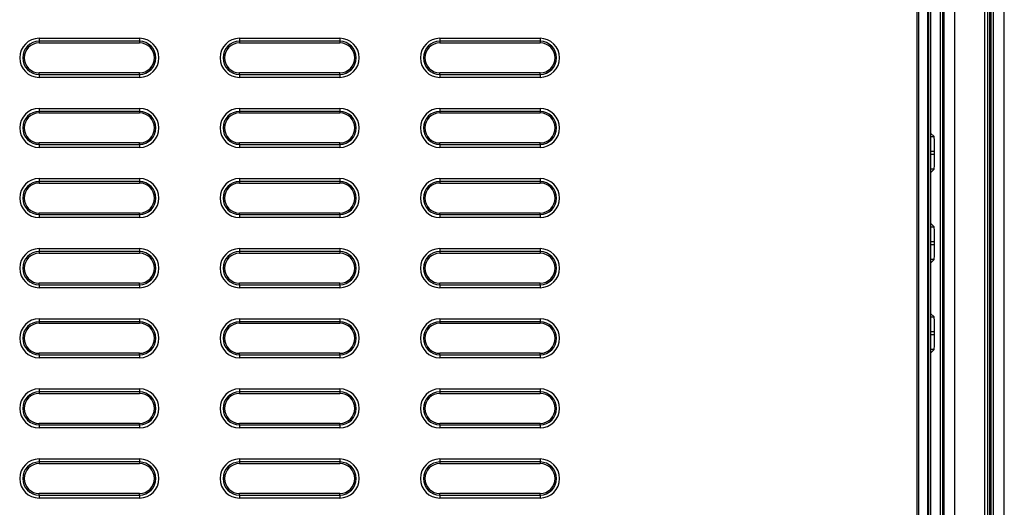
# Model space of a CAD drawing. Header units: millimetres. Extents: x 1316 to 1736, y 283 to 580.
# Tile 21 of 24: x 1682 to 1715, y 425 to 442. Entities that reach past the tile are written whole.
import ezdxf

# ---------------------------------------------------------------- set-up
doc = ezdxf.new("R2010")
doc.units = ezdxf.units.MM

msp = doc.modelspace()

# ---------------------------------------------------------------- linework, layer by layer
at = {"color": 7, "linetype": 'Continuous', "lineweight": 25}
for p, q in [((1714.674, 379.608), (1714.674, 464.843)), ((1712.555, 380.794), (1712.555, 463.658)), ((1712.622, 463.658), (1712.622, 380.794)), ((1712.624, 422.226), (1712.624, 463.726)), ((1712.657, 463.726), (1712.657, 422.226)), ((1713.024, 422.226), (1713.024, 463.726)), ((1714.024, 422.226), (1714.024, 463.726)), ((1714.124, 422.226), (1714.124, 463.726)), ((1714.191, 422.226), (1714.191, 463.726)), ((1714.224, 463.726), (1714.224, 422.226)), ((1714.226, 463.73), (1714.226, 380.722)), ((1714.239, 380.709), (1714.239, 463.743)), ((1714.306, 463.743), (1714.306, 380.709)), ((1711.775, 381.886), (1711.775, 462.565)), ((1711.822, 462.565), (1711.822, 381.886)), ((1712.129, 381.886), (1712.129, 462.565)), ((1712.149, 462.565), (1712.149, 381.886)), ((1712.217, 462.634), (1712.217, 381.817)), ((1682.557, 441.042), (1685.891, 441.042)), ((1682.557, 441.042), (1682.557, 440.943)), ((1685.891, 441.042), (1685.891, 440.943)), ((1689.224, 441.042), (1692.557, 441.042)), ((1689.224, 441.042), (1689.224, 440.943)), ((1692.557, 441.042), (1692.557, 440.943)), ((1695.891, 441.042), (1699.224, 441.042)), ((1695.891, 441.042), (1695.891, 440.943)), ((1699.224, 441.042), (1699.224, 440.943)), ((1685.891, 440.943), (1682.557, 440.943)), ((1682.557, 440.943), (1682.557, 440.892)), ((1682.557, 440.892), (1685.891, 440.892)), ((1685.891, 440.943), (1685.891, 440.892)), ((1692.557, 440.943), (1689.224, 440.943)), ((1689.224, 440.943), (1689.224, 440.892)), ((1689.224, 440.892), (1692.557, 440.892)), ((1692.557, 440.943), (1692.557, 440.892)), ((1699.224, 440.943), (1695.891, 440.943)), ((1695.891, 440.943), (1695.891, 440.892)), ((1695.891, 440.892), (1699.224, 440.892)), ((1699.224, 440.943), (1699.224, 440.892)), ((1685.891, 439.892), (1682.557, 439.892)), ((1682.557, 439.842), (1682.557, 439.892)), ((1682.557, 439.842), (1685.891, 439.842)), ((1682.557, 439.842), (1682.557, 439.742)), ((1685.891, 439.742), (1682.557, 439.742)), ((1685.891, 439.842), (1685.891, 439.892)), ((1685.891, 439.842), (1685.891, 439.742)), ((1692.557, 439.892), (1689.224, 439.892)), ((1689.224, 439.842), (1689.224, 439.892)), ((1689.224, 439.842), (1692.557, 439.842)), ((1689.224, 439.842), (1689.224, 439.742)), ((1692.557, 439.742), (1689.224, 439.742)), ((1692.557, 439.842), (1692.557, 439.892)), ((1692.557, 439.842), (1692.557, 439.742)), ((1699.224, 439.892), (1695.891, 439.892)), ((1695.891, 439.842), (1695.891, 439.892)), ((1695.891, 439.842), (1699.224, 439.842)), ((1695.891, 439.842), (1695.891, 439.742)), ((1699.224, 439.742), (1695.891, 439.742)), ((1699.224, 439.842), (1699.224, 439.892)), ((1699.224, 439.842), (1699.224, 439.742)), ((1682.557, 438.709), (1685.891, 438.709)), ((1682.557, 438.709), (1682.557, 438.609)), ((1685.891, 438.609), (1682.557, 438.609)), ((1682.557, 438.609), (1682.557, 438.559)), ((1682.557, 438.559), (1685.891, 438.559)), ((1685.891, 438.709), (1685.891, 438.609)), ((1685.891, 438.609), (1685.891, 438.559)), ((1689.224, 438.709), (1692.557, 438.709)), ((1689.224, 438.709), (1689.224, 438.609)), ((1692.557, 438.609), (1689.224, 438.609)), ((1689.224, 438.609), (1689.224, 438.559)), ((1689.224, 438.559), (1692.557, 438.559)), ((1692.557, 438.709), (1692.557, 438.609)), ((1692.557, 438.609), (1692.557, 438.559)), ((1695.891, 438.709), (1699.224, 438.709)), ((1695.891, 438.709), (1695.891, 438.609)), ((1699.224, 438.609), (1695.891, 438.609)), ((1695.891, 438.609), (1695.891, 438.559)), ((1695.891, 438.559), (1699.224, 438.559)), ((1699.224, 438.709), (1699.224, 438.609)), ((1699.224, 438.609), (1699.224, 438.559)), ((1712.337, 437.77), (1712.217, 437.889)), ((1712.217, 437.77), (1712.337, 437.77)), ((1685.891, 437.559), (1682.557, 437.559)), ((1682.557, 437.509), (1682.557, 437.559)), ((1682.557, 437.509), (1682.557, 437.409)), ((1682.557, 437.509), (1685.891, 437.509)), ((1685.891, 437.509), (1685.891, 437.559)), ((1685.891, 437.509), (1685.891, 437.409)), ((1692.557, 437.559), (1689.224, 437.559)), ((1689.224, 437.509), (1689.224, 437.559)), ((1689.224, 437.509), (1692.557, 437.509)), ((1689.224, 437.509), (1689.224, 437.409)), ((1692.557, 437.509), (1692.557, 437.559)), ((1692.557, 437.509), (1692.557, 437.409)), ((1699.224, 437.559), (1695.891, 437.559)), ((1695.891, 437.509), (1695.891, 437.559)), ((1695.891, 437.509), (1699.224, 437.509)), ((1695.891, 437.509), (1695.891, 437.409)), ((1699.224, 437.509), (1699.224, 437.559)), ((1699.224, 437.509), (1699.224, 437.409)), ((1685.891, 437.409), (1682.557, 437.409)), ((1692.557, 437.409), (1689.224, 437.409)), ((1699.224, 437.409), (1695.891, 437.409)), ((1712.354, 437.27), (1712.217, 437.27)), ((1712.217, 437.182), (1712.354, 437.182)), ((1712.354, 437.182), (1712.354, 437.27)), ((1712.217, 436.562), (1712.337, 436.682)), ((1712.337, 436.682), (1712.217, 436.682)), ((1682.557, 436.376), (1685.891, 436.376)), ((1682.557, 436.376), (1682.557, 436.276)), ((1685.891, 436.276), (1682.557, 436.276)), ((1682.557, 436.276), (1682.557, 436.226)), ((1682.557, 436.226), (1685.891, 436.226)), ((1685.891, 436.376), (1685.891, 436.276)), ((1685.891, 436.276), (1685.891, 436.226)), ((1689.224, 436.376), (1692.557, 436.376)), ((1689.224, 436.376), (1689.224, 436.276)), ((1692.557, 436.276), (1689.224, 436.276)), ((1689.224, 436.276), (1689.224, 436.226)), ((1689.224, 436.226), (1692.557, 436.226)), ((1692.557, 436.376), (1692.557, 436.276)), ((1692.557, 436.276), (1692.557, 436.226)), ((1695.891, 436.376), (1699.224, 436.376)), ((1695.891, 436.376), (1695.891, 436.276)), ((1699.224, 436.276), (1695.891, 436.276)), ((1695.891, 436.276), (1695.891, 436.226)), ((1695.891, 436.226), (1699.224, 436.226)), ((1699.224, 436.376), (1699.224, 436.276)), ((1699.224, 436.276), (1699.224, 436.226)), ((1685.891, 435.226), (1682.557, 435.226)), ((1682.557, 435.175), (1682.557, 435.226)), ((1682.557, 435.175), (1682.557, 435.076)), ((1682.557, 435.175), (1685.891, 435.175)), ((1685.891, 435.175), (1685.891, 435.226)), ((1685.891, 435.175), (1685.891, 435.076)), ((1692.557, 435.226), (1689.224, 435.226)), ((1689.224, 435.175), (1689.224, 435.226)), ((1689.224, 435.175), (1692.557, 435.175)), ((1689.224, 435.175), (1689.224, 435.076)), ((1692.557, 435.175), (1692.557, 435.226)), ((1692.557, 435.175), (1692.557, 435.076)), ((1699.224, 435.226), (1695.891, 435.226)), ((1695.891, 435.175), (1695.891, 435.226)), ((1695.891, 435.175), (1699.224, 435.175)), ((1695.891, 435.175), (1695.891, 435.076)), ((1699.224, 435.175), (1699.224, 435.226)), ((1699.224, 435.175), (1699.224, 435.076)), ((1685.891, 435.076), (1682.557, 435.076)), ((1692.557, 435.076), (1689.224, 435.076)), ((1699.224, 435.076), (1695.891, 435.076)), ((1712.337, 434.77), (1712.217, 434.889)), ((1712.217, 434.77), (1712.337, 434.77)), ((1712.354, 434.27), (1712.217, 434.27)), ((1712.217, 434.182), (1712.354, 434.182)), ((1712.354, 434.182), (1712.354, 434.27)), ((1682.557, 434.042), (1685.891, 434.042)), ((1682.557, 434.042), (1682.557, 433.943)), ((1685.891, 433.943), (1682.557, 433.943)), ((1682.557, 433.943), (1682.557, 433.892)), ((1682.557, 433.892), (1685.891, 433.892)), ((1685.891, 434.042), (1685.891, 433.943)), ((1685.891, 433.943), (1685.891, 433.892)), ((1689.224, 434.042), (1692.557, 434.042)), ((1689.224, 434.042), (1689.224, 433.943)), ((1692.557, 433.943), (1689.224, 433.943)), ((1689.224, 433.943), (1689.224, 433.892)), ((1689.224, 433.892), (1692.557, 433.892)), ((1692.557, 434.042), (1692.557, 433.943)), ((1692.557, 433.943), (1692.557, 433.892)), ((1695.891, 434.042), (1699.224, 434.042)), ((1695.891, 434.042), (1695.891, 433.943)), ((1699.224, 433.943), (1695.891, 433.943)), ((1695.891, 433.943), (1695.891, 433.892)), ((1695.891, 433.892), (1699.224, 433.892)), ((1699.224, 434.042), (1699.224, 433.943)), ((1699.224, 433.943), (1699.224, 433.892)), ((1712.217, 433.562), (1712.337, 433.682)), ((1712.337, 433.682), (1712.217, 433.682)), ((1685.891, 432.892), (1682.557, 432.892)), ((1682.557, 432.842), (1682.557, 432.892)), ((1685.891, 432.842), (1685.891, 432.892)), ((1692.557, 432.892), (1689.224, 432.892)), ((1689.224, 432.842), (1689.224, 432.892)), ((1692.557, 432.842), (1692.557, 432.892)), ((1699.224, 432.892), (1695.891, 432.892)), ((1695.891, 432.842), (1695.891, 432.892)), ((1699.224, 432.842), (1699.224, 432.892)), ((1682.557, 432.842), (1682.557, 432.742)), ((1682.557, 432.842), (1685.891, 432.842)), ((1685.891, 432.742), (1682.557, 432.742)), ((1685.891, 432.842), (1685.891, 432.742)), ((1689.224, 432.842), (1689.224, 432.742)), ((1689.224, 432.842), (1692.557, 432.842)), ((1692.557, 432.742), (1689.224, 432.742)), ((1692.557, 432.842), (1692.557, 432.742)), ((1695.891, 432.842), (1699.224, 432.842)), ((1695.891, 432.842), (1695.891, 432.742)), ((1699.224, 432.742), (1695.891, 432.742)), ((1699.224, 432.842), (1699.224, 432.742)), ((1712.337, 431.77), (1712.217, 431.889)), ((1682.557, 431.709), (1685.891, 431.709)), ((1682.557, 431.709), (1682.557, 431.609)), ((1685.891, 431.609), (1682.557, 431.609)), ((1682.557, 431.609), (1682.557, 431.559)), ((1682.557, 431.559), (1685.891, 431.559)), ((1685.891, 431.709), (1685.891, 431.609)), ((1685.891, 431.609), (1685.891, 431.559)), ((1689.224, 431.709), (1692.557, 431.709)), ((1689.224, 431.709), (1689.224, 431.609)), ((1692.557, 431.609), (1689.224, 431.609)), ((1689.224, 431.609), (1689.224, 431.559)), ((1689.224, 431.559), (1692.557, 431.559)), ((1692.557, 431.709), (1692.557, 431.609)), ((1692.557, 431.609), (1692.557, 431.559)), ((1695.891, 431.709), (1699.224, 431.709)), ((1695.891, 431.709), (1695.891, 431.609)), ((1699.224, 431.609), (1695.891, 431.609)), ((1695.891, 431.609), (1695.891, 431.559)), ((1695.891, 431.559), (1699.224, 431.559)), ((1699.224, 431.709), (1699.224, 431.609)), ((1699.224, 431.609), (1699.224, 431.559)), ((1712.217, 431.77), (1712.337, 431.77)), ((1712.354, 431.27), (1712.217, 431.27)), ((1712.354, 431.182), (1712.354, 431.27)), ((1712.217, 431.182), (1712.354, 431.182)), ((1685.891, 430.559), (1682.557, 430.559)), ((1682.557, 430.509), (1682.557, 430.559)), ((1685.891, 430.509), (1685.891, 430.559)), ((1692.557, 430.559), (1689.224, 430.559)), ((1689.224, 430.509), (1689.224, 430.559)), ((1692.557, 430.509), (1692.557, 430.559)), ((1699.224, 430.559), (1695.891, 430.559)), ((1695.891, 430.509), (1695.891, 430.559)), ((1699.224, 430.509), (1699.224, 430.559)), ((1712.217, 430.562), (1712.337, 430.682)), ((1712.337, 430.682), (1712.217, 430.682)), ((1682.557, 430.509), (1685.891, 430.509)), ((1682.557, 430.509), (1682.557, 430.409)), ((1685.891, 430.409), (1682.557, 430.409)), ((1685.891, 430.509), (1685.891, 430.409)), ((1689.224, 430.509), (1692.557, 430.509)), ((1689.224, 430.509), (1689.224, 430.409)), ((1692.557, 430.409), (1689.224, 430.409)), ((1692.557, 430.509), (1692.557, 430.409)), ((1695.891, 430.509), (1699.224, 430.509)), ((1695.891, 430.509), (1695.891, 430.409)), ((1699.224, 430.409), (1695.891, 430.409)), ((1699.224, 430.509), (1699.224, 430.409)), ((1682.557, 429.376), (1685.891, 429.376)), ((1682.557, 429.376), (1682.557, 429.276)), ((1685.891, 429.276), (1682.557, 429.276)), ((1682.557, 429.276), (1682.557, 429.226)), ((1685.891, 429.376), (1685.891, 429.276)), ((1685.891, 429.276), (1685.891, 429.226)), ((1689.224, 429.376), (1692.557, 429.376)), ((1689.224, 429.376), (1689.224, 429.276)), ((1692.557, 429.276), (1689.224, 429.276)), ((1689.224, 429.276), (1689.224, 429.226)), ((1692.557, 429.376), (1692.557, 429.276)), ((1692.557, 429.276), (1692.557, 429.226)), ((1695.891, 429.376), (1699.224, 429.376)), ((1695.891, 429.376), (1695.891, 429.276)), ((1699.224, 429.276), (1695.891, 429.276)), ((1695.891, 429.276), (1695.891, 429.226)), ((1699.224, 429.376), (1699.224, 429.276)), ((1699.224, 429.276), (1699.224, 429.226)), ((1682.557, 429.226), (1685.891, 429.226)), ((1689.224, 429.226), (1692.557, 429.226)), ((1695.891, 429.226), (1699.224, 429.226)), ((1685.891, 428.226), (1682.557, 428.226)), ((1682.557, 428.175), (1682.557, 428.226)), ((1682.557, 428.175), (1682.557, 428.076)), ((1682.557, 428.175), (1685.891, 428.175)), ((1685.891, 428.076), (1682.557, 428.076)), ((1685.891, 428.175), (1685.891, 428.226)), ((1685.891, 428.175), (1685.891, 428.076)), ((1692.557, 428.226), (1689.224, 428.226)), ((1689.224, 428.175), (1689.224, 428.226)), ((1689.224, 428.175), (1689.224, 428.076)), ((1689.224, 428.175), (1692.557, 428.175)), ((1692.557, 428.076), (1689.224, 428.076)), ((1692.557, 428.175), (1692.557, 428.226)), ((1692.557, 428.175), (1692.557, 428.076)), ((1699.224, 428.226), (1695.891, 428.226)), ((1695.891, 428.175), (1695.891, 428.226)), ((1695.891, 428.175), (1699.224, 428.175)), ((1695.891, 428.175), (1695.891, 428.076)), ((1699.224, 428.076), (1695.891, 428.076)), ((1699.224, 428.175), (1699.224, 428.226)), ((1699.224, 428.175), (1699.224, 428.076)), ((1682.557, 427.042), (1685.891, 427.042)), ((1682.557, 427.042), (1682.557, 426.943)), ((1685.891, 427.042), (1685.891, 426.943)), ((1689.224, 427.042), (1692.557, 427.042)), ((1689.224, 427.042), (1689.224, 426.943)), ((1692.557, 427.042), (1692.557, 426.943)), ((1695.891, 427.042), (1699.224, 427.042)), ((1695.891, 427.042), (1695.891, 426.943)), ((1699.224, 427.042), (1699.224, 426.943)), ((1685.891, 426.943), (1682.557, 426.943)), ((1682.557, 426.943), (1682.557, 426.892)), ((1682.557, 426.892), (1685.891, 426.892)), ((1685.891, 426.943), (1685.891, 426.892)), ((1692.557, 426.943), (1689.224, 426.943)), ((1689.224, 426.943), (1689.224, 426.892)), ((1689.224, 426.892), (1692.557, 426.892)), ((1692.557, 426.943), (1692.557, 426.892)), ((1699.224, 426.943), (1695.891, 426.943)), ((1695.891, 426.943), (1695.891, 426.892)), ((1695.891, 426.892), (1699.224, 426.892)), ((1699.224, 426.943), (1699.224, 426.892)), ((1685.891, 425.892), (1682.557, 425.892)), ((1682.557, 425.842), (1682.557, 425.892)), ((1682.557, 425.842), (1682.557, 425.742)), ((1682.557, 425.842), (1685.891, 425.842)), ((1685.891, 425.742), (1682.557, 425.742)), ((1685.891, 425.842), (1685.891, 425.892)), ((1685.891, 425.842), (1685.891, 425.742)), ((1692.557, 425.892), (1689.224, 425.892)), ((1689.224, 425.842), (1689.224, 425.892)), ((1689.224, 425.842), (1692.557, 425.842)), ((1689.224, 425.842), (1689.224, 425.742)), ((1692.557, 425.742), (1689.224, 425.742)), ((1692.557, 425.842), (1692.557, 425.892)), ((1692.557, 425.842), (1692.557, 425.742)), ((1699.224, 425.892), (1695.891, 425.892)), ((1695.891, 425.842), (1695.891, 425.892)), ((1695.891, 425.842), (1699.224, 425.842)), ((1695.891, 425.842), (1695.891, 425.742)), ((1699.224, 425.742), (1695.891, 425.742)), ((1699.224, 425.842), (1699.224, 425.892)), ((1699.224, 425.842), (1699.224, 425.742))]:
    msp.add_line(p, q, dxfattribs=at)
for centre, radius, start, end in [((1682.557, 440.392), 0.65, 90, 270), ((1685.891, 440.392), 0.65, 270, 90), ((1689.224, 440.392), 0.65, 90, 270), ((1692.557, 440.392), 0.65, 270, 90), ((1695.891, 440.392), 0.65, 90, 270), ((1699.224, 440.392), 0.65, 270, 90), ((1682.557, 440.392), 0.55, 90, 270), ((1682.557, 440.392), 0.5, 90, 270), ((1685.891, 440.392), 0.55, 270, 90), ((1685.891, 440.392), 0.5, 270, 90), ((1689.224, 440.392), 0.55, 90, 270), ((1689.224, 440.392), 0.5, 90, 270), ((1692.557, 440.392), 0.55, 270, 90), ((1692.557, 440.392), 0.5, 270, 90), ((1695.891, 440.392), 0.55, 90, 270), ((1695.891, 440.392), 0.5, 90, 270), ((1699.224, 440.392), 0.55, 270, 90), ((1699.224, 440.392), 0.5, 270, 90), ((1682.557, 438.059), 0.65, 90, 270), ((1682.557, 438.059), 0.55, 90, 270), ((1682.557, 438.059), 0.5, 90, 270), ((1685.891, 438.059), 0.65, 270, 90), ((1685.891, 438.059), 0.55, 270, 90), ((1685.891, 438.059), 0.5, 270, 90), ((1689.224, 438.059), 0.65, 90, 270), ((1689.224, 438.059), 0.55, 90, 270), ((1689.224, 438.059), 0.5, 90, 270), ((1692.557, 438.059), 0.65, 270, 90), ((1692.557, 438.059), 0.55, 270, 90), ((1692.557, 438.059), 0.5, 270, 90), ((1695.891, 438.059), 0.65, 90, 270), ((1695.891, 438.059), 0.55, 90, 270), ((1695.891, 438.059), 0.5, 90, 270), ((1699.224, 438.059), 0.65, 270, 90), ((1699.224, 438.059), 0.55, 270, 90), ((1699.224, 438.059), 0.5, 270, 90), ((1682.557, 435.726), 0.65, 90, 270), ((1682.557, 435.726), 0.55, 90, 270), ((1682.557, 435.726), 0.5, 90, 270), ((1685.891, 435.726), 0.65, 270, 90), ((1685.891, 435.726), 0.55, 270, 90), ((1685.891, 435.726), 0.5, 270, 90), ((1689.224, 435.726), 0.65, 90, 270), ((1689.224, 435.726), 0.55, 90, 270), ((1689.224, 435.726), 0.5, 90, 270), ((1692.557, 435.726), 0.65, 270, 90), ((1692.557, 435.726), 0.55, 270, 90), ((1692.557, 435.726), 0.5, 270, 90), ((1695.891, 435.726), 0.65, 90, 270), ((1695.891, 435.726), 0.55, 90, 270), ((1695.891, 435.726), 0.5, 90, 270), ((1699.224, 435.726), 0.65, 270, 90), ((1699.224, 435.726), 0.55, 270, 90), ((1699.224, 435.726), 0.5, 270, 90), ((1682.557, 433.392), 0.65, 90, 270), ((1682.557, 433.392), 0.55, 90, 270), ((1682.557, 433.392), 0.5, 90, 270), ((1685.891, 433.392), 0.65, 270, 90), ((1685.891, 433.392), 0.55, 270, 90), ((1685.891, 433.392), 0.5, 270, 90), ((1689.224, 433.392), 0.65, 90, 270), ((1689.224, 433.392), 0.55, 90, 270), ((1689.224, 433.392), 0.5, 90, 270), ((1692.557, 433.392), 0.65, 270, 90), ((1692.557, 433.392), 0.55, 270, 90), ((1692.557, 433.392), 0.5, 270, 90), ((1695.891, 433.392), 0.65, 90, 270), ((1695.891, 433.392), 0.55, 90, 270), ((1695.891, 433.392), 0.5, 90, 270), ((1699.224, 433.392), 0.65, 270, 90), ((1699.224, 433.392), 0.55, 270, 90), ((1699.224, 433.392), 0.5, 270, 90), ((1682.557, 431.059), 0.65, 90, 270), ((1682.557, 431.059), 0.55, 90, 270), ((1682.557, 431.059), 0.5, 90, 270), ((1685.891, 431.059), 0.65, 270, 90), ((1685.891, 431.059), 0.55, 270, 90), ((1685.891, 431.059), 0.5, 270, 90), ((1689.224, 431.059), 0.65, 90, 270), ((1689.224, 431.059), 0.55, 90, 270), ((1689.224, 431.059), 0.5, 90, 270), ((1692.557, 431.059), 0.65, 270, 90), ((1692.557, 431.059), 0.55, 270, 90), ((1692.557, 431.059), 0.5, 270, 90), ((1695.891, 431.059), 0.65, 90, 270), ((1695.891, 431.059), 0.55, 90, 270), ((1695.891, 431.059), 0.5, 90, 270), ((1699.224, 431.059), 0.65, 270, 90), ((1699.224, 431.059), 0.55, 270, 90), ((1699.224, 431.059), 0.5, 270, 90), ((1682.557, 428.726), 0.65, 90, 270), ((1682.557, 428.726), 0.55, 90, 270), ((1685.891, 428.726), 0.65, 270, 90), ((1685.891, 428.726), 0.55, 270, 90), ((1689.224, 428.726), 0.65, 90, 270), ((1689.224, 428.726), 0.55, 90, 270), ((1692.557, 428.726), 0.65, 270, 90), ((1692.557, 428.726), 0.55, 270, 90), ((1695.891, 428.726), 0.65, 90, 270), ((1695.891, 428.726), 0.55, 90, 270), ((1699.224, 428.726), 0.65, 270, 90), ((1699.224, 428.726), 0.55, 270, 90), ((1682.557, 428.726), 0.5, 90, 270), ((1685.891, 428.726), 0.5, 270, 90), ((1689.224, 428.726), 0.5, 90, 270), ((1692.557, 428.726), 0.5, 270, 90), ((1695.891, 428.726), 0.5, 90, 270), ((1699.224, 428.726), 0.5, 270, 90), ((1682.557, 426.392), 0.65, 90, 270), ((1685.891, 426.392), 0.65, 270, 90), ((1689.224, 426.392), 0.65, 90, 270), ((1692.557, 426.392), 0.65, 270, 90), ((1695.891, 426.392), 0.65, 90, 270), ((1699.224, 426.392), 0.65, 270, 90), ((1682.557, 426.392), 0.55, 90, 270), ((1682.557, 426.392), 0.5, 90, 270), ((1685.891, 426.392), 0.55, 270, 90), ((1685.891, 426.392), 0.5, 270, 90), ((1689.224, 426.392), 0.55, 90, 270), ((1689.224, 426.392), 0.5, 90, 270), ((1692.557, 426.392), 0.55, 270, 90), ((1692.557, 426.392), 0.5, 270, 90), ((1695.891, 426.392), 0.55, 90, 270), ((1695.891, 426.392), 0.5, 90, 270), ((1699.224, 426.392), 0.55, 270, 90), ((1699.224, 426.392), 0.5, 270, 90)]:
    msp.add_arc(centre, radius, start, end, dxfattribs=at)
for centre, start_param, end_param in [((1712.336, 437.27), 4.712389, 6.248279), ((1712.336, 437.182), 3.176499, 4.712389), ((1712.336, 434.27), 4.712389, 6.248279), ((1712.336, 434.182), 3.176499, 4.712389), ((1712.336, 431.27), 4.712389, 6.248279), ((1712.336, 431.182), 3.176499, 4.712389)]:
    msp.add_ellipse(centre, major_axis=(0, 0.5), ratio=0.034921, start_param=start_param, end_param=end_param, dxfattribs=at)

doc.saveas('drawing.dxf')
